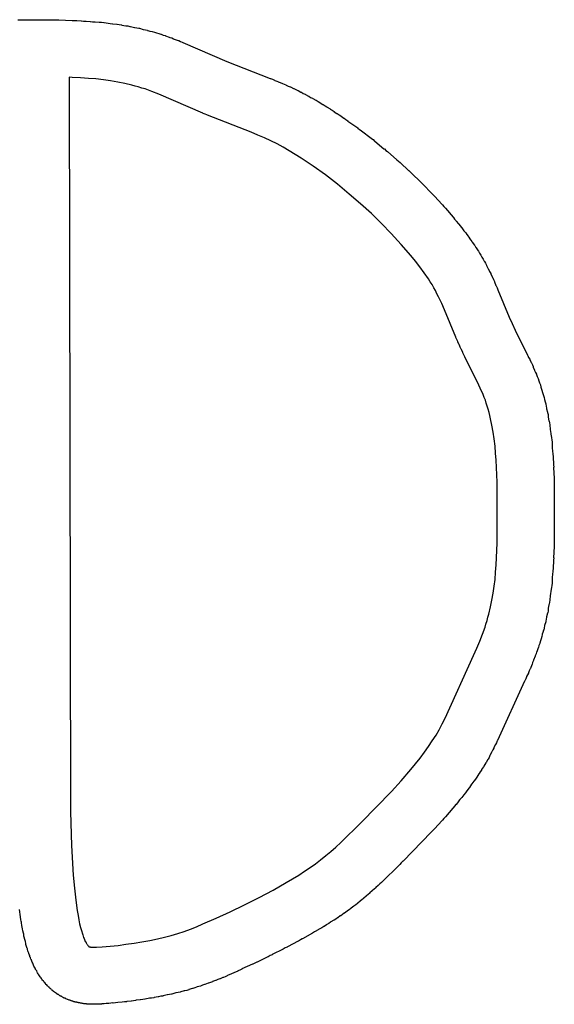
# Model space of a CAD drawing. Extents: x 81 to 161, y -172 to -32.
# Tile 15 of 94: x 119.08 to 120.96, y -153.04 to -149.59. Entities that reach past the tile are written whole.
import ezdxf

# ---------------------------------------------------------------- set-up
doc = ezdxf.new("R2010")
doc.units = 0
doc.header["$MEASUREMENT"] = 0
doc.layers.add('BLACK', color=7, linetype='CONTINUOUS')

msp = doc.modelspace()

# ---------------------------------------------------------------- linework, layer by layer
at = {"layer": 'BLACK', "linetype": 'CONTINUOUS'}
for p, q in [((119.075, -149.585), (119.083, -149.585)), ((119.083, -149.585), (119.091, -149.585)), ((119.091, -149.585), (119.137, -149.586)), ((119.091, -149.585), (119.091, -149.585)), ((119.137, -149.586), (119.137, -149.585)), ((119.137, -149.585), (119.173, -149.585)), ((119.173, -149.585), (119.174, -149.586)), ((119.174, -149.586), (119.202, -149.586)), ((119.202, -149.586), (119.203, -149.586)), ((119.203, -149.586), (119.21, -149.586)), ((119.21, -149.586), (119.218, -149.586)), ((119.218, -149.586), (119.219, -149.586)), ((119.219, -149.586), (119.266, -149.588)), ((119.266, -149.588), (119.267, -149.588)), ((119.267, -149.588), (119.274, -149.588)), ((119.274, -149.588), (119.282, -149.588)), ((119.282, -149.588), (119.283, -149.588)), ((119.283, -149.588), (119.298, -149.589)), ((119.298, -149.589), (119.299, -149.589)), ((119.299, -149.589), (119.306, -149.59)), ((119.306, -149.59), (119.314, -149.59)), ((119.314, -149.59), (119.315, -149.59)), ((119.315, -149.59), (119.329, -149.591)), ((119.329, -149.591), (119.33, -149.591)), ((119.33, -149.591), (119.338, -149.592)), ((119.338, -149.592), (119.346, -149.592)), ((119.346, -149.592), (119.347, -149.592)), ((119.347, -149.592), (119.361, -149.594)), ((119.361, -149.594), (119.362, -149.594)), ((119.362, -149.594), (119.369, -149.594)), ((119.369, -149.594), (119.377, -149.595)), ((119.377, -149.595), (119.378, -149.595)), ((119.378, -149.595), (119.392, -149.597)), ((119.392, -149.597), (119.393, -149.597)), ((119.393, -149.597), (119.4, -149.598)), ((119.4, -149.598), (119.408, -149.599)), ((119.408, -149.599), (119.409, -149.599)), ((119.409, -149.599), (119.423, -149.601)), ((119.423, -149.601), (119.424, -149.601)), ((119.424, -149.601), (119.431, -149.602)), ((119.431, -149.602), (119.439, -149.603)), ((119.439, -149.603), (119.44, -149.604)), ((119.44, -149.604), (119.454, -149.606)), ((119.454, -149.606), (119.455, -149.606)), ((119.455, -149.606), (119.462, -149.607)), ((119.462, -149.607), (119.469, -149.609)), ((119.469, -149.609), (119.471, -149.609)), ((119.471, -149.609), (119.485, -149.612)), ((119.485, -149.612), (119.486, -149.612)), ((119.486, -149.612), (119.493, -149.613)), ((119.493, -149.613), (119.5, -149.615)), ((119.5, -149.615), (119.502, -149.615)), ((119.502, -149.615), (119.515, -149.619)), ((119.515, -149.619), (119.516, -149.619)), ((119.516, -149.619), (119.523, -149.621)), ((119.523, -149.621), (119.531, -149.622)), ((119.531, -149.622), (119.531, -149.623)), ((119.531, -149.623), (119.532, -149.623)), ((119.532, -149.623), (119.539, -149.625)), ((119.539, -149.625), (119.547, -149.627)), ((119.547, -149.627), (119.547, -149.627)), ((119.547, -149.627), (119.547, -149.627)), ((119.547, -149.627), (119.555, -149.629)), ((119.555, -149.629), (119.562, -149.631)), ((119.562, -149.631), (119.562, -149.631)), ((119.562, -149.631), (119.562, -149.631)), ((119.562, -149.631), (119.57, -149.634)), ((119.57, -149.634), (119.577, -149.636)), ((119.577, -149.636), (119.578, -149.636)), ((119.578, -149.636), (119.579, -149.636)), ((119.579, -149.636), (119.586, -149.639)), ((119.586, -149.639), (119.593, -149.641)), ((119.593, -149.641), (119.594, -149.642)), ((119.594, -149.642), (119.607, -149.646)), ((119.607, -149.646), (119.609, -149.647)), ((119.609, -149.647), (119.616, -149.649)), ((119.616, -149.649), (119.622, -149.652)), ((119.622, -149.652), (119.624, -149.653)), ((119.624, -149.653), (119.638, -149.658)), ((119.638, -149.658), (119.64, -149.658)), ((119.64, -149.658), (119.646, -149.661)), ((119.646, -149.661), (119.652, -149.664)), ((119.652, -149.664), (119.654, -149.665)), ((119.654, -149.665), (119.809, -149.732)), ((119.809, -149.732), (119.961, -149.791)), ((119.266, -149.788), (119.255, -149.787)), ((119.255, -149.787), (119.26, -152.366)), ((119.295, -149.789), (119.266, -149.788)), ((119.323, -149.791), (119.295, -149.789)), ((119.349, -149.793), (119.323, -149.791)), ((119.961, -149.791), (119.962, -149.791)), ((119.962, -149.791), (119.969, -149.794)), ((119.376, -149.796), (119.349, -149.793)), ((119.401, -149.8), (119.376, -149.796)), ((119.426, -149.804), (119.401, -149.8)), ((119.451, -149.809), (119.426, -149.804)), ((119.475, -149.815), (119.451, -149.809)), ((119.487, -149.818), (119.475, -149.815)), ((119.498, -149.821), (119.487, -149.818)), ((119.51, -149.825), (119.498, -149.821)), ((119.522, -149.828), (119.51, -149.825)), ((119.969, -149.794), (119.976, -149.797)), ((119.976, -149.797), (119.977, -149.798)), ((119.977, -149.798), (119.988, -149.802)), ((119.988, -149.802), (119.989, -149.803)), ((119.989, -149.803), (119.996, -149.806)), ((119.996, -149.806), (120.004, -149.809)), ((120.004, -149.809), (120.004, -149.809)), ((120.004, -149.809), (120.016, -149.814)), ((120.016, -149.814), (120.017, -149.815)), ((120.017, -149.815), (120.024, -149.818)), ((120.024, -149.818), (120.031, -149.821)), ((120.031, -149.821), (120.032, -149.821)), ((120.032, -149.821), (120.043, -149.827)), ((119.546, -149.837), (119.522, -149.828)), ((119.57, -149.846), (119.546, -149.837)), ((119.725, -149.913), (119.57, -149.846)), ((120.043, -149.827), (120.044, -149.827)), ((120.044, -149.827), (120.051, -149.83)), ((120.051, -149.83), (120.058, -149.834)), ((120.058, -149.834), (120.059, -149.834)), ((120.059, -149.834), (120.069, -149.84)), ((120.069, -149.84), (120.071, -149.84)), ((120.071, -149.84), (120.077, -149.844)), ((120.077, -149.844), (120.084, -149.847)), ((120.084, -149.847), (120.085, -149.848)), ((120.085, -149.848), (120.096, -149.854)), ((120.096, -149.854), (120.097, -149.854)), ((120.097, -149.854), (120.103, -149.858)), ((120.103, -149.858), (120.11, -149.861)), ((120.11, -149.861), (120.111, -149.862)), ((120.111, -149.862), (120.121, -149.868)), ((120.121, -149.868), (120.122, -149.868)), ((120.122, -149.868), (120.129, -149.872)), ((120.129, -149.872), (120.135, -149.876)), ((120.135, -149.876), (120.136, -149.877)), ((120.136, -149.877), (120.146, -149.883)), ((120.146, -149.883), (120.147, -149.883)), ((120.147, -149.883), (120.154, -149.887)), ((120.154, -149.887), (120.16, -149.891)), ((120.16, -149.891), (120.161, -149.892)), ((120.161, -149.892), (120.171, -149.898)), ((119.726, -149.914), (119.725, -149.913)), ((119.733, -149.917), (119.726, -149.914)), ((119.739, -149.919), (119.733, -149.917)), ((119.741, -149.92), (119.739, -149.919)), ((119.894, -149.98), (119.741, -149.92)), ((120.171, -149.898), (120.172, -149.899)), ((120.172, -149.899), (120.178, -149.903)), ((120.178, -149.903), (120.185, -149.907)), ((120.185, -149.907), (120.186, -149.908)), ((120.186, -149.908), (120.195, -149.914)), ((120.195, -149.914), (120.196, -149.914)), ((120.196, -149.914), (120.203, -149.919)), ((120.203, -149.919), (120.209, -149.923)), ((120.209, -149.923), (120.21, -149.924)), ((120.21, -149.924), (120.22, -149.931)), ((120.22, -149.931), (120.221, -149.931)), ((120.221, -149.931), (120.227, -149.936)), ((120.227, -149.936), (120.233, -149.94)), ((120.233, -149.94), (120.234, -149.941)), ((120.234, -149.941), (120.268, -149.965)), ((119.918, -149.99), (119.894, -149.98)), ((119.941, -150), (119.918, -149.99)), ((120.268, -149.965), (120.269, -149.966)), ((120.269, -149.966), (120.275, -149.97)), ((120.275, -149.97), (120.28, -149.974)), ((120.28, -149.974), (120.282, -149.975)), ((120.282, -149.975), (120.315, -150.001)), ((119.963, -150.01), (119.941, -150)), ((119.985, -150.021), (119.963, -150.01)), ((120.006, -150.033), (119.985, -150.021)), ((120.028, -150.045), (120.006, -150.033)), ((120.315, -150.001), (120.316, -150.002)), ((120.316, -150.002), (120.322, -150.006)), ((120.322, -150.006), (120.327, -150.011)), ((120.327, -150.011), (120.328, -150.012)), ((120.328, -150.012), (120.36, -150.038)), ((120.049, -150.058), (120.028, -150.045)), ((120.07, -150.071), (120.049, -150.058)), ((120.36, -150.038), (120.362, -150.039)), ((120.362, -150.039), (120.367, -150.044)), ((120.367, -150.044), (120.373, -150.048)), ((120.373, -150.048), (120.374, -150.049)), ((120.374, -150.049), (120.404, -150.076)), ((120.091, -150.085), (120.07, -150.071)), ((120.112, -150.099), (120.091, -150.085)), ((120.155, -150.13), (120.112, -150.099)), ((120.404, -150.076), (120.406, -150.077)), ((120.406, -150.077), (120.411, -150.082)), ((120.411, -150.082), (120.417, -150.086)), ((120.417, -150.086), (120.418, -150.087)), ((120.418, -150.087), (120.446, -150.114)), ((120.197, -150.163), (120.155, -150.13)), ((120.446, -150.114), (120.448, -150.115)), ((120.448, -150.115), (120.453, -150.12)), ((120.453, -150.12), (120.458, -150.125)), ((120.458, -150.125), (120.459, -150.126)), ((120.459, -150.126), (120.487, -150.153)), ((120.238, -150.197), (120.197, -150.163)), ((120.487, -150.153), (120.488, -150.154)), ((120.488, -150.154), (120.493, -150.159)), ((120.493, -150.159), (120.498, -150.164)), ((120.498, -150.164), (120.499, -150.165)), ((120.499, -150.165), (120.526, -150.193)), ((120.278, -150.231), (120.238, -150.197)), ((120.526, -150.193), (120.527, -150.194)), ((120.527, -150.194), (120.532, -150.199)), ((120.532, -150.199), (120.537, -150.204)), ((120.537, -150.204), (120.538, -150.205)), ((120.538, -150.205), (120.564, -150.234)), ((120.316, -150.265), (120.278, -150.231)), ((120.564, -150.234), (120.566, -150.235)), ((120.566, -150.235), (120.57, -150.241)), ((120.57, -150.241), (120.575, -150.246)), ((120.352, -150.3), (120.316, -150.265)), ((120.575, -150.246), (120.576, -150.247)), ((120.576, -150.247), (120.603, -150.278)), ((120.386, -150.336), (120.352, -150.3)), ((120.603, -150.278), (120.604, -150.279)), ((120.604, -150.279), (120.608, -150.285)), ((120.608, -150.285), (120.613, -150.29)), ((120.613, -150.29), (120.614, -150.292)), ((120.614, -150.292), (120.622, -150.302)), ((120.622, -150.302), (120.623, -150.303)), ((120.623, -150.303), (120.628, -150.309)), ((120.628, -150.309), (120.632, -150.315)), ((120.421, -150.374), (120.386, -150.336)), ((120.632, -150.315), (120.633, -150.316)), ((120.633, -150.316), (120.641, -150.326)), ((120.641, -150.326), (120.642, -150.327)), ((120.642, -150.327), (120.647, -150.333)), ((120.647, -150.333), (120.651, -150.339)), ((120.651, -150.339), (120.652, -150.34)), ((120.652, -150.34), (120.66, -150.352)), ((120.455, -150.413), (120.421, -150.374)), ((120.66, -150.352), (120.661, -150.353)), ((120.661, -150.353), (120.665, -150.359)), ((120.665, -150.359), (120.669, -150.364)), ((120.669, -150.364), (120.67, -150.366)), ((120.67, -150.366), (120.678, -150.377)), ((120.678, -150.377), (120.679, -150.378)), ((120.679, -150.378), (120.683, -150.385)), ((120.471, -150.433), (120.455, -150.413)), ((120.683, -150.385), (120.687, -150.391)), ((120.687, -150.391), (120.687, -150.391)), ((120.687, -150.391), (120.687, -150.392)), ((120.687, -150.392), (120.692, -150.398)), ((120.692, -150.398), (120.696, -150.405)), ((120.696, -150.405), (120.696, -150.405)), ((120.696, -150.405), (120.696, -150.405)), ((120.696, -150.405), (120.7, -150.412)), ((120.7, -150.412), (120.704, -150.419)), ((120.486, -150.453), (120.471, -150.433)), ((120.704, -150.419), (120.704, -150.419)), ((120.704, -150.419), (120.704, -150.419)), ((120.704, -150.419), (120.708, -150.426)), ((120.708, -150.426), (120.712, -150.433)), ((120.712, -150.433), (120.712, -150.433)), ((120.712, -150.433), (120.713, -150.434)), ((120.713, -150.434), (120.716, -150.44)), ((120.716, -150.44), (120.72, -150.447)), ((120.72, -150.447), (120.72, -150.448)), ((120.72, -150.448), (120.72, -150.448)), ((120.72, -150.448), (120.724, -150.455)), ((120.501, -150.474), (120.486, -150.453)), ((120.516, -150.495), (120.501, -150.474)), ((120.724, -150.455), (120.727, -150.462)), ((120.727, -150.462), (120.728, -150.462)), ((120.728, -150.462), (120.728, -150.463)), ((120.728, -150.463), (120.731, -150.469)), ((120.731, -150.469), (120.735, -150.476)), ((120.735, -150.476), (120.735, -150.477)), ((120.735, -150.477), (120.741, -150.49)), ((120.522, -150.505), (120.516, -150.495)), ((120.529, -150.515), (120.522, -150.505)), ((120.535, -150.526), (120.529, -150.515)), ((120.741, -150.49), (120.742, -150.491)), ((120.742, -150.491), (120.745, -150.497)), ((120.745, -150.497), (120.748, -150.504)), ((120.748, -150.504), (120.748, -150.505)), ((120.748, -150.505), (120.753, -150.518)), ((120.541, -150.536), (120.535, -150.526)), ((120.546, -150.547), (120.541, -150.536)), ((120.552, -150.558), (120.546, -150.547)), ((120.753, -150.518), (120.754, -150.519)), ((120.754, -150.519), (120.757, -150.526)), ((120.757, -150.526), (120.76, -150.533)), ((120.76, -150.533), (120.76, -150.534)), ((120.76, -150.534), (120.8, -150.629)), ((120.563, -150.581), (120.552, -150.558)), ((120.573, -150.604), (120.563, -150.581)), ((120.613, -150.7), (120.573, -150.604)), ((120.8, -150.629), (120.81, -150.652)), ((120.81, -150.652), (120.821, -150.675)), ((120.821, -150.675), (120.864, -150.763)), ((120.613, -150.701), (120.613, -150.7)), ((120.616, -150.708), (120.613, -150.701)), ((120.619, -150.715), (120.616, -150.708)), ((120.619, -150.716), (120.619, -150.715)), ((120.624, -150.727), (120.619, -150.716)), ((120.625, -150.728), (120.624, -150.727)), ((120.628, -150.735), (120.625, -150.728)), ((120.631, -150.742), (120.628, -150.735)), ((120.632, -150.743), (120.631, -150.742)), ((120.637, -150.754), (120.632, -150.743)), ((120.637, -150.755), (120.637, -150.754)), ((120.64, -150.762), (120.637, -150.755)), ((120.644, -150.769), (120.64, -150.762)), ((120.644, -150.77), (120.644, -150.769)), ((120.688, -150.858), (120.644, -150.77)), ((120.864, -150.763), (120.865, -150.764)), ((120.865, -150.764), (120.868, -150.771)), ((120.868, -150.771), (120.872, -150.777)), ((120.872, -150.777), (120.872, -150.778)), ((120.872, -150.778), (120.877, -150.789)), ((120.877, -150.789), (120.878, -150.79)), ((120.878, -150.79), (120.881, -150.797)), ((120.881, -150.797), (120.884, -150.803)), ((120.884, -150.803), (120.884, -150.805)), ((120.884, -150.805), (120.889, -150.816)), ((120.889, -150.816), (120.889, -150.817)), ((120.889, -150.817), (120.892, -150.824)), ((120.892, -150.824), (120.895, -150.83)), ((120.698, -150.879), (120.688, -150.858)), ((120.895, -150.83), (120.895, -150.831)), ((120.895, -150.831), (120.895, -150.831)), ((120.895, -150.831), (120.898, -150.838)), ((120.898, -150.838), (120.901, -150.845)), ((120.901, -150.845), (120.901, -150.845)), ((120.901, -150.845), (120.901, -150.845)), ((120.901, -150.845), (120.904, -150.853)), ((120.904, -150.853), (120.906, -150.86)), ((120.906, -150.86), (120.906, -150.86)), ((120.906, -150.86), (120.906, -150.86)), ((120.906, -150.86), (120.909, -150.867)), ((120.708, -150.901), (120.698, -150.879)), ((120.909, -150.867), (120.911, -150.875)), ((120.911, -150.875), (120.911, -150.875)), ((120.911, -150.875), (120.911, -150.875)), ((120.911, -150.875), (120.913, -150.882)), ((120.913, -150.882), (120.916, -150.889)), ((120.916, -150.889), (120.916, -150.889)), ((120.916, -150.889), (120.916, -150.89)), ((120.916, -150.89), (120.918, -150.897)), ((120.918, -150.897), (120.92, -150.904)), ((120.712, -150.911), (120.708, -150.901)), ((120.716, -150.921), (120.712, -150.911)), ((120.719, -150.931), (120.716, -150.921)), ((120.723, -150.942), (120.719, -150.931)), ((120.92, -150.904), (120.92, -150.904)), ((120.92, -150.904), (120.922, -150.912)), ((120.922, -150.912), (120.924, -150.919)), ((120.924, -150.919), (120.924, -150.919)), ((120.924, -150.919), (120.926, -150.927)), ((120.926, -150.927), (120.928, -150.934)), ((120.726, -150.953), (120.723, -150.942)), ((120.729, -150.964), (120.726, -150.953)), ((120.732, -150.975), (120.729, -150.964)), ((120.928, -150.934), (120.928, -150.934)), ((120.928, -150.934), (120.928, -150.935)), ((120.928, -150.935), (120.93, -150.942)), ((120.93, -150.942), (120.931, -150.949)), ((120.931, -150.949), (120.931, -150.951)), ((120.931, -150.951), (120.934, -150.963)), ((120.934, -150.963), (120.934, -150.964)), ((120.934, -150.964), (120.936, -150.971)), ((120.734, -150.986), (120.732, -150.975)), ((120.739, -151.009), (120.734, -150.986)), ((120.936, -150.971), (120.937, -150.978)), ((120.937, -150.978), (120.937, -150.98)), ((120.937, -150.98), (120.939, -150.993)), ((120.939, -150.993), (120.94, -150.994)), ((120.94, -150.994), (120.941, -151.001)), ((120.941, -151.001), (120.942, -151.008)), ((120.743, -151.033), (120.739, -151.009)), ((120.747, -151.057), (120.743, -151.033)), ((120.942, -151.008), (120.942, -151.01)), ((120.942, -151.01), (120.944, -151.022)), ((120.944, -151.022), (120.944, -151.024)), ((120.944, -151.024), (120.945, -151.031)), ((120.945, -151.031), (120.946, -151.038)), ((120.75, -151.082), (120.747, -151.057)), ((120.946, -151.038), (120.946, -151.04)), ((120.946, -151.04), (120.948, -151.052)), ((120.948, -151.052), (120.948, -151.053)), ((120.948, -151.053), (120.949, -151.06)), ((120.949, -151.06), (120.95, -151.068)), ((120.95, -151.068), (120.95, -151.069)), ((120.95, -151.069), (120.951, -151.081)), ((120.752, -151.107), (120.75, -151.082)), ((120.951, -151.081), (120.951, -151.082)), ((120.951, -151.082), (120.951, -151.09)), ((120.951, -151.09), (120.952, -151.097)), ((120.952, -151.097), (120.952, -151.099)), ((120.952, -151.099), (120.953, -151.11)), ((120.754, -151.132), (120.752, -151.107)), ((120.755, -151.157), (120.754, -151.132)), ((120.953, -151.11), (120.953, -151.111)), ((120.953, -151.111), (120.954, -151.119)), ((120.954, -151.119), (120.954, -151.127)), ((120.954, -151.127), (120.954, -151.128)), ((120.954, -151.128), (120.955, -151.139)), ((120.955, -151.139), (120.955, -151.14)), ((120.955, -151.14), (120.955, -151.148)), ((120.757, -151.209), (120.755, -151.157)), ((120.955, -151.148), (120.956, -151.156)), ((120.956, -151.156), (120.955, -151.157)), ((120.955, -151.157), (120.957, -151.196)), ((120.758, -151.316), (120.757, -151.209)), ((120.957, -151.196), (120.957, -151.197)), ((120.957, -151.197), (120.957, -151.205)), ((120.957, -151.205), (120.957, -151.212)), ((120.957, -151.212), (120.957, -151.214)), ((120.957, -151.214), (120.958, -151.307)), ((120.958, -151.307), (120.958, -151.307)), ((120.958, -151.307), (120.958, -151.316)), ((120.757, -151.422), (120.758, -151.316)), ((120.958, -151.324), (120.957, -151.417)), ((120.958, -151.316), (120.958, -151.324)), ((120.958, -151.324), (120.958, -151.324)), ((120.755, -151.474), (120.757, -151.422)), ((120.957, -151.435), (120.955, -151.474)), ((120.957, -151.417), (120.957, -151.419)), ((120.957, -151.419), (120.957, -151.426)), ((120.957, -151.426), (120.957, -151.434)), ((120.957, -151.434), (120.957, -151.435)), ((120.754, -151.499), (120.755, -151.474)), ((120.955, -151.474), (120.956, -151.475)), ((120.956, -151.475), (120.955, -151.483)), ((120.955, -151.483), (120.955, -151.491)), ((120.752, -151.525), (120.754, -151.499)), ((120.954, -151.512), (120.953, -151.52)), ((120.953, -151.52), (120.953, -151.521)), ((120.955, -151.492), (120.954, -151.503)), ((120.954, -151.503), (120.954, -151.504)), ((120.954, -151.504), (120.954, -151.512)), ((120.955, -151.491), (120.955, -151.492)), ((120.747, -151.574), (120.75, -151.55)), ((120.75, -151.55), (120.752, -151.525)), ((120.951, -151.55), (120.95, -151.562)), ((120.952, -151.534), (120.951, -151.541)), ((120.951, -151.541), (120.951, -151.549)), ((120.951, -151.549), (120.951, -151.55)), ((120.953, -151.521), (120.952, -151.533)), ((120.952, -151.533), (120.952, -151.534)), ((120.743, -151.599), (120.747, -151.574)), ((120.948, -151.579), (120.946, -151.591)), ((120.949, -151.571), (120.948, -151.578)), ((120.948, -151.578), (120.948, -151.579)), ((120.95, -151.563), (120.949, -151.571)), ((120.95, -151.562), (120.95, -151.563)), ((120.734, -151.647), (120.739, -151.623)), ((120.739, -151.623), (120.743, -151.599)), ((120.942, -151.623), (120.941, -151.63)), ((120.944, -151.609), (120.942, -151.621)), ((120.942, -151.621), (120.942, -151.623)), ((120.945, -151.6), (120.944, -151.608)), ((120.944, -151.608), (120.944, -151.609)), ((120.946, -151.593), (120.945, -151.6)), ((120.946, -151.591), (120.946, -151.593)), ((120.728, -151.672), (120.734, -151.647)), ((120.937, -151.653), (120.936, -151.66)), ((120.939, -151.639), (120.937, -151.651)), ((120.937, -151.651), (120.937, -151.653)), ((120.94, -151.637), (120.939, -151.639)), ((120.941, -151.63), (120.94, -151.637)), ((120.722, -151.695), (120.725, -151.683)), ((120.725, -151.683), (120.728, -151.672)), ((120.93, -151.69), (120.928, -151.697)), ((120.931, -151.683), (120.93, -151.69)), ((120.934, -151.669), (120.931, -151.682)), ((120.931, -151.682), (120.931, -151.683)), ((120.935, -151.667), (120.934, -151.669)), ((120.936, -151.66), (120.935, -151.667)), ((120.706, -151.743), (120.715, -151.718)), ((120.715, -151.718), (120.718, -151.707)), ((120.718, -151.707), (120.722, -151.695)), ((120.922, -151.72), (120.921, -151.728)), ((120.924, -151.713), (120.922, -151.72)), ((120.928, -151.699), (120.924, -151.712)), ((120.924, -151.712), (120.924, -151.713)), ((120.928, -151.697), (120.928, -151.699)), ((120.697, -151.767), (120.706, -151.743)), ((120.912, -151.759), (120.909, -151.766)), ((120.914, -151.751), (120.912, -151.759)), ((120.912, -151.759), (120.912, -151.759)), ((120.912, -151.759), (120.912, -151.759)), ((120.916, -151.744), (120.914, -151.751)), ((120.918, -151.736), (120.916, -151.743)), ((120.916, -151.743), (120.916, -151.744)), ((120.916, -151.744), (120.916, -151.744)), ((120.92, -151.728), (120.918, -151.736)), ((120.921, -151.728), (120.92, -151.728)), ((120.921, -151.728), (120.921, -151.728)), ((120.675, -151.817), (120.686, -151.792)), ((120.686, -151.792), (120.697, -151.767)), ((120.901, -151.79), (120.897, -151.804)), ((120.902, -151.789), (120.901, -151.79)), ((120.904, -151.782), (120.902, -151.789)), ((120.907, -151.775), (120.904, -151.782)), ((120.909, -151.766), (120.907, -151.774)), ((120.907, -151.774), (120.907, -151.774)), ((120.907, -151.774), (120.907, -151.775)), ((120.575, -152.037), (120.675, -151.817)), ((120.891, -151.82), (120.885, -151.834)), ((120.894, -151.812), (120.891, -151.819)), ((120.891, -151.819), (120.891, -151.82)), ((120.896, -151.805), (120.894, -151.812)), ((120.897, -151.804), (120.896, -151.805)), ((120.873, -151.864), (120.87, -151.871)), ((120.874, -151.863), (120.873, -151.864)), ((120.879, -151.85), (120.874, -151.863)), ((120.88, -151.849), (120.879, -151.85)), ((120.882, -151.842), (120.88, -151.849)), ((120.885, -151.835), (120.882, -151.842)), ((120.885, -151.834), (120.885, -151.835)), ((120.858, -151.899), (120.855, -151.906)), ((120.861, -151.892), (120.858, -151.899)), ((120.867, -151.879), (120.861, -151.891)), ((120.861, -151.891), (120.861, -151.892)), ((120.87, -151.871), (120.867, -151.878)), ((120.867, -151.878), (120.867, -151.879)), ((120.854, -151.907), (120.759, -152.116)), ((120.855, -151.906), (120.854, -151.907)), ((120.565, -152.057), (120.575, -152.037)), ((120.554, -152.078), (120.565, -152.057)), ((120.53, -152.117), (120.543, -152.097)), ((120.543, -152.097), (120.554, -152.078)), ((120.502, -152.157), (120.517, -152.137)), ((120.517, -152.137), (120.53, -152.117)), ((120.751, -152.131), (120.746, -152.141)), ((120.746, -152.141), (120.746, -152.143)), ((120.752, -152.13), (120.751, -152.131)), ((120.755, -152.124), (120.752, -152.13)), ((120.758, -152.117), (120.755, -152.124)), ((120.759, -152.116), (120.758, -152.117)), ((120.487, -152.178), (120.502, -152.157)), ((120.729, -152.175), (120.726, -152.181)), ((120.732, -152.168), (120.729, -152.175)), ((120.733, -152.167), (120.732, -152.168)), ((120.738, -152.157), (120.733, -152.167)), ((120.739, -152.156), (120.738, -152.157)), ((120.742, -152.149), (120.739, -152.156)), ((120.746, -152.143), (120.742, -152.149)), ((120.455, -152.218), (120.471, -152.198)), ((120.471, -152.198), (120.487, -152.178)), ((120.71, -152.208), (120.703, -152.218)), ((120.711, -152.206), (120.71, -152.208)), ((120.714, -152.2), (120.711, -152.206)), ((120.718, -152.194), (120.714, -152.2)), ((120.719, -152.193), (120.718, -152.194)), ((120.725, -152.182), (120.719, -152.193)), ((120.726, -152.181), (120.725, -152.182)), ((120.421, -152.257), (120.455, -152.218)), ((120.686, -152.245), (120.681, -152.251)), ((120.693, -152.233), (120.686, -152.244)), ((120.686, -152.244), (120.686, -152.245)), ((120.694, -152.232), (120.693, -152.233)), ((120.698, -152.226), (120.694, -152.232)), ((120.702, -152.22), (120.698, -152.226)), ((120.703, -152.218), (120.702, -152.22)), ((120.387, -152.295), (120.421, -152.257)), ((120.664, -152.275), (120.66, -152.281)), ((120.668, -152.269), (120.664, -152.275)), ((120.669, -152.268), (120.668, -152.269)), ((120.676, -152.258), (120.669, -152.268)), ((120.677, -152.257), (120.676, -152.258)), ((120.681, -152.251), (120.677, -152.257)), ((120.28, -152.404), (120.387, -152.295)), ((120.64, -152.306), (120.633, -152.316)), ((120.641, -152.306), (120.64, -152.306)), ((120.646, -152.3), (120.641, -152.306)), ((120.651, -152.293), (120.646, -152.3)), ((120.659, -152.282), (120.651, -152.292)), ((120.651, -152.292), (120.651, -152.293)), ((120.66, -152.281), (120.659, -152.282)), ((120.608, -152.346), (120.603, -152.352)), ((120.613, -152.341), (120.608, -152.346)), ((120.614, -152.34), (120.613, -152.341)), ((120.622, -152.33), (120.614, -152.34)), ((120.627, -152.323), (120.622, -152.329)), ((120.622, -152.329), (120.622, -152.33)), ((120.632, -152.317), (120.627, -152.323)), ((120.633, -152.316), (120.632, -152.317)), ((119.26, -152.366), (119.264, -152.484)), ((120.576, -152.384), (120.575, -152.385)), ((120.602, -152.353), (120.576, -152.384)), ((120.603, -152.352), (120.602, -152.353)), ((120.209, -152.474), (120.28, -152.404)), ((120.564, -152.397), (120.538, -152.426)), ((120.566, -152.396), (120.564, -152.397)), ((120.57, -152.39), (120.566, -152.396)), ((120.575, -152.385), (120.57, -152.39)), ((120.526, -152.438), (120.428, -152.539)), ((120.527, -152.437), (120.526, -152.438)), ((120.532, -152.432), (120.527, -152.437)), ((120.537, -152.427), (120.532, -152.432)), ((120.538, -152.426), (120.537, -152.427)), ((119.264, -152.484), (119.27, -152.589)), ((120.191, -152.49), (120.209, -152.474)), ((120.138, -152.535), (120.156, -152.52)), ((120.156, -152.52), (120.174, -152.505)), ((120.174, -152.505), (120.191, -152.49)), ((120.101, -152.562), (120.12, -152.549)), ((120.12, -152.549), (120.138, -152.535)), ((120.415, -152.552), (120.353, -152.613)), ((120.416, -152.551), (120.415, -152.552)), ((120.421, -152.545), (120.416, -152.551)), ((120.427, -152.54), (120.421, -152.545)), ((120.428, -152.539), (120.427, -152.54)), ((119.27, -152.589), (119.274, -152.634)), ((120.039, -152.602), (120.061, -152.589)), ((120.061, -152.589), (120.081, -152.575)), ((120.081, -152.575), (120.101, -152.562)), ((119.971, -152.641), (120.017, -152.614)), ((120.017, -152.614), (120.039, -152.602)), ((120.34, -152.625), (120.332, -152.632)), ((120.341, -152.624), (120.34, -152.625)), ((120.346, -152.619), (120.341, -152.624)), ((120.352, -152.614), (120.346, -152.619)), ((120.353, -152.613), (120.352, -152.614)), ((119.274, -152.634), (119.279, -152.676)), ((119.922, -152.667), (119.971, -152.641)), ((120.299, -152.661), (120.298, -152.662)), ((120.305, -152.656), (120.299, -152.661)), ((120.311, -152.652), (120.305, -152.656)), ((120.319, -152.644), (120.311, -152.651)), ((120.311, -152.651), (120.311, -152.652)), ((120.32, -152.643), (120.319, -152.644)), ((120.326, -152.638), (120.32, -152.643)), ((120.332, -152.633), (120.326, -152.638)), ((120.332, -152.632), (120.332, -152.633)), ((119.279, -152.676), (119.284, -152.713)), ((119.821, -152.717), (119.871, -152.693)), ((119.871, -152.693), (119.922, -152.667)), ((120.261, -152.693), (120.255, -152.697)), ((120.267, -152.688), (120.261, -152.693)), ((120.268, -152.687), (120.267, -152.688)), ((120.277, -152.68), (120.268, -152.687)), ((120.278, -152.679), (120.277, -152.68)), ((120.283, -152.675), (120.278, -152.679)), ((120.289, -152.67), (120.283, -152.675)), ((120.29, -152.669), (120.289, -152.67)), ((120.298, -152.662), (120.29, -152.669)), ((119.085, -152.735), (119.081, -152.709)), ((119.284, -152.713), (119.287, -152.73)), ((119.287, -152.73), (119.289, -152.745)), ((119.772, -152.74), (119.821, -152.717)), ((120.215, -152.727), (120.209, -152.731)), ((120.221, -152.722), (120.215, -152.727)), ((120.222, -152.722), (120.221, -152.722)), ((120.231, -152.715), (120.222, -152.722)), ((120.232, -152.714), (120.231, -152.715)), ((120.238, -152.71), (120.232, -152.714)), ((120.244, -152.706), (120.238, -152.71)), ((120.245, -152.705), (120.244, -152.706)), ((120.254, -152.698), (120.245, -152.705)), ((120.255, -152.697), (120.254, -152.698)), ((119.085, -152.736), (119.085, -152.735)), ((119.086, -152.744), (119.085, -152.736)), ((119.087, -152.751), (119.086, -152.744)), ((119.088, -152.752), (119.087, -152.751)), ((119.088, -152.756), (119.088, -152.752)), ((119.088, -152.757), (119.088, -152.756)), ((119.09, -152.764), (119.088, -152.757)), ((119.091, -152.772), (119.09, -152.764)), ((119.289, -152.745), (119.292, -152.759)), ((119.292, -152.759), (119.295, -152.772)), ((119.703, -152.77), (119.725, -152.76)), ((119.725, -152.76), (119.772, -152.74)), ((120.159, -152.763), (120.15, -152.769)), ((120.16, -152.762), (120.159, -152.763)), ((120.167, -152.758), (120.16, -152.762)), ((120.173, -152.754), (120.167, -152.758)), ((120.174, -152.753), (120.173, -152.754)), ((120.184, -152.747), (120.174, -152.753)), ((120.185, -152.747), (120.184, -152.747)), ((120.191, -152.743), (120.185, -152.747)), ((120.197, -152.738), (120.191, -152.743)), ((120.198, -152.738), (120.197, -152.738)), ((120.207, -152.731), (120.198, -152.738)), ((120.209, -152.731), (120.207, -152.731)), ((119.091, -152.773), (119.091, -152.772)), ((119.092, -152.776), (119.091, -152.773)), ((119.092, -152.777), (119.092, -152.776)), ((119.093, -152.784), (119.092, -152.777)), ((119.095, -152.792), (119.093, -152.784)), ((119.095, -152.793), (119.095, -152.792)), ((119.096, -152.795), (119.095, -152.793)), ((119.096, -152.796), (119.096, -152.795)), ((119.097, -152.803), (119.096, -152.796)), ((119.295, -152.772), (119.299, -152.783)), ((119.299, -152.783), (119.302, -152.794)), ((119.302, -152.794), (119.303, -152.798)), ((119.303, -152.798), (119.305, -152.803)), ((119.614, -152.8), (119.637, -152.793)), ((119.637, -152.793), (119.659, -152.786)), ((119.659, -152.786), (119.681, -152.778)), ((119.681, -152.778), (119.703, -152.77)), ((120.109, -152.792), (120.074, -152.812)), ((120.11, -152.792), (120.109, -152.792)), ((120.117, -152.788), (120.11, -152.792)), ((120.124, -152.784), (120.117, -152.788)), ((120.125, -152.783), (120.124, -152.784)), ((120.135, -152.777), (120.125, -152.783)), ((120.142, -152.773), (120.135, -152.777)), ((120.135, -152.777), (120.135, -152.777)), ((120.149, -152.769), (120.142, -152.773)), ((120.15, -152.769), (120.149, -152.769)), ((119.099, -152.81), (119.097, -152.803)), ((119.099, -152.812), (119.099, -152.81)), ((119.1, -152.813), (119.099, -152.812)), ((119.1, -152.814), (119.1, -152.813)), ((119.102, -152.821), (119.1, -152.814)), ((119.103, -152.828), (119.102, -152.821)), ((119.104, -152.83), (119.103, -152.828)), ((119.104, -152.832), (119.104, -152.83)), ((119.104, -152.83), (119.104, -152.83)), ((119.106, -152.839), (119.104, -152.832)), ((119.305, -152.803), (119.306, -152.807)), ((119.306, -152.807), (119.308, -152.811)), ((119.308, -152.811), (119.309, -152.814)), ((119.309, -152.814), (119.311, -152.818)), ((119.311, -152.818), (119.312, -152.821)), ((119.312, -152.821), (119.314, -152.823)), ((119.314, -152.823), (119.315, -152.826)), ((119.315, -152.826), (119.316, -152.828)), ((119.316, -152.828), (119.317, -152.83)), ((119.317, -152.83), (119.319, -152.832)), ((119.319, -152.832), (119.32, -152.833)), ((119.32, -152.833), (119.321, -152.835)), ((119.427, -152.835), (119.455, -152.831)), ((119.455, -152.831), (119.484, -152.827)), ((119.484, -152.827), (119.511, -152.823)), ((119.511, -152.823), (119.539, -152.818)), ((119.539, -152.818), (119.565, -152.812)), ((119.565, -152.812), (119.59, -152.806)), ((119.59, -152.806), (119.614, -152.8)), ((120.059, -152.82), (120.022, -152.84)), ((120.06, -152.82), (120.059, -152.82)), ((120.067, -152.816), (120.06, -152.82)), ((120.073, -152.812), (120.067, -152.816)), ((120.074, -152.812), (120.073, -152.812)), ((119.108, -152.846), (119.106, -152.839)), ((119.109, -152.847), (119.108, -152.846)), ((119.109, -152.848), (119.109, -152.847)), ((119.111, -152.855), (119.109, -152.848)), ((119.112, -152.856), (119.111, -152.855)), ((119.111, -152.855), (119.111, -152.855)), ((119.112, -152.858), (119.112, -152.856)), ((119.114, -152.862), (119.112, -152.858)), ((119.114, -152.863), (119.114, -152.862)), ((119.114, -152.864), (119.114, -152.863)), ((119.115, -152.867), (119.114, -152.864)), ((119.117, -152.871), (119.115, -152.867)), ((119.321, -152.835), (119.321, -152.836)), ((119.321, -152.836), (119.322, -152.837)), ((119.322, -152.837), (119.323, -152.837)), ((119.323, -152.837), (119.323, -152.838)), ((119.323, -152.838), (119.324, -152.838)), ((119.324, -152.838), (119.325, -152.839)), ((119.325, -152.839), (119.325, -152.839)), ((119.325, -152.839), (119.325, -152.839)), ((119.325, -152.839), (119.325, -152.839)), ((119.325, -152.839), (119.325, -152.839)), ((119.325, -152.839), (119.325, -152.839)), ((119.325, -152.839), (119.325, -152.839)), ((119.325, -152.839), (119.325, -152.839)), ((119.325, -152.839), (119.325, -152.839)), ((119.325, -152.839), (119.325, -152.84)), ((119.325, -152.84), (119.325, -152.84)), ((119.325, -152.84), (119.325, -152.84)), ((119.325, -152.84), (119.326, -152.84)), ((119.326, -152.84), (119.326, -152.84)), ((119.326, -152.84), (119.326, -152.84)), ((119.326, -152.84), (119.327, -152.84)), ((119.327, -152.84), (119.327, -152.84)), ((119.327, -152.84), (119.328, -152.84)), ((119.328, -152.84), (119.329, -152.84)), ((119.329, -152.84), (119.33, -152.841)), ((119.33, -152.841), (119.331, -152.841)), ((119.331, -152.841), (119.332, -152.841)), ((119.332, -152.841), (119.333, -152.841)), ((119.333, -152.841), (119.335, -152.841)), ((119.335, -152.841), (119.337, -152.841)), ((119.337, -152.841), (119.338, -152.841)), ((119.338, -152.841), (119.343, -152.841)), ((119.343, -152.841), (119.347, -152.841)), ((119.347, -152.841), (119.352, -152.841)), ((119.352, -152.841), (119.371, -152.84)), ((119.371, -152.84), (119.399, -152.838)), ((119.399, -152.838), (119.427, -152.835)), ((119.968, -152.868), (119.961, -152.871)), ((120.006, -152.848), (119.968, -152.867)), ((119.968, -152.867), (119.968, -152.868)), ((120.007, -152.848), (120.006, -152.848)), ((120.014, -152.844), (120.007, -152.848)), ((120.021, -152.841), (120.014, -152.844)), ((120.022, -152.84), (120.021, -152.841)), ((119.117, -152.872), (119.117, -152.871)), ((119.117, -152.871), (119.117, -152.871)), ((119.118, -152.875), (119.117, -152.872)), ((119.12, -152.878), (119.118, -152.875)), ((119.12, -152.879), (119.12, -152.878)), ((119.121, -152.883), (119.12, -152.879)), ((119.12, -152.879), (119.12, -152.879)), ((119.123, -152.886), (119.121, -152.883)), ((119.123, -152.887), (119.123, -152.886)), ((119.123, -152.886), (119.123, -152.886)), ((119.124, -152.89), (119.123, -152.887)), ((119.126, -152.894), (119.124, -152.89)), ((119.128, -152.898), (119.126, -152.894)), ((119.126, -152.894), (119.126, -152.894)), ((119.126, -152.894), (119.126, -152.894)), ((119.129, -152.901), (119.128, -152.898)), ((119.131, -152.905), (119.129, -152.901)), ((119.129, -152.901), (119.129, -152.901)), ((119.129, -152.901), (119.129, -152.901)), ((119.899, -152.901), (119.862, -152.918)), ((119.9, -152.901), (119.899, -152.901)), ((119.907, -152.898), (119.9, -152.901)), ((119.914, -152.894), (119.907, -152.898)), ((119.915, -152.894), (119.914, -152.894)), ((119.953, -152.875), (119.915, -152.894)), ((119.954, -152.875), (119.953, -152.875)), ((119.961, -152.871), (119.954, -152.875)), ((119.132, -152.908), (119.131, -152.905)), ((119.134, -152.912), (119.132, -152.908)), ((119.132, -152.908), (119.132, -152.908)), ((119.132, -152.908), (119.132, -152.908)), ((119.136, -152.915), (119.134, -152.912)), ((119.138, -152.919), (119.136, -152.915)), ((119.136, -152.915), (119.136, -152.915)), ((119.136, -152.915), (119.136, -152.915)), ((119.139, -152.922), (119.138, -152.919)), ((119.14, -152.922), (119.139, -152.922)), ((119.142, -152.925), (119.14, -152.922)), ((119.14, -152.922), (119.14, -152.922)), ((119.143, -152.929), (119.142, -152.925)), ((119.145, -152.932), (119.143, -152.929)), ((119.143, -152.929), (119.143, -152.929)), ((119.143, -152.929), (119.143, -152.929)), ((119.147, -152.935), (119.145, -152.932)), ((119.147, -152.936), (119.147, -152.935)), ((119.147, -152.935), (119.147, -152.935)), ((119.149, -152.939), (119.147, -152.936)), ((119.847, -152.926), (119.811, -152.941)), ((119.848, -152.925), (119.847, -152.926)), ((119.855, -152.922), (119.848, -152.925)), ((119.862, -152.919), (119.855, -152.922)), ((119.862, -152.918), (119.862, -152.919)), ((119.151, -152.942), (119.149, -152.939)), ((119.154, -152.945), (119.151, -152.942)), ((119.151, -152.942), (119.151, -152.942)), ((119.151, -152.942), (119.151, -152.942)), ((119.155, -152.948), (119.154, -152.945)), ((119.156, -152.948), (119.155, -152.948)), ((119.158, -152.951), (119.156, -152.948)), ((119.156, -152.948), (119.156, -152.948)), ((119.16, -152.954), (119.158, -152.951)), ((119.162, -152.957), (119.16, -152.954)), ((119.16, -152.954), (119.16, -152.954)), ((119.16, -152.954), (119.16, -152.954)), ((119.164, -152.96), (119.162, -152.957)), ((119.165, -152.96), (119.164, -152.96)), ((119.167, -152.963), (119.165, -152.96)), ((119.165, -152.96), (119.165, -152.96)), ((119.169, -152.966), (119.167, -152.963)), ((119.17, -152.966), (119.169, -152.966)), ((119.169, -152.966), (119.169, -152.966)), ((119.172, -152.969), (119.17, -152.966)), ((119.174, -152.971), (119.172, -152.969)), ((119.174, -152.972), (119.174, -152.971)), ((119.177, -152.974), (119.174, -152.972)), ((119.174, -152.972), (119.174, -152.972)), ((119.732, -152.972), (119.731, -152.973)), ((119.743, -152.968), (119.732, -152.972)), ((119.744, -152.968), (119.743, -152.968)), ((119.751, -152.966), (119.744, -152.968)), ((119.758, -152.963), (119.751, -152.966)), ((119.759, -152.962), (119.758, -152.963)), ((119.769, -152.958), (119.759, -152.962)), ((119.77, -152.958), (119.769, -152.958)), ((119.777, -152.955), (119.77, -152.958)), ((119.784, -152.953), (119.777, -152.955)), ((119.785, -152.952), (119.784, -152.953)), ((119.795, -152.948), (119.785, -152.952)), ((119.797, -152.948), (119.795, -152.948)), ((119.803, -152.945), (119.797, -152.948)), ((119.81, -152.942), (119.803, -152.945)), ((119.811, -152.941), (119.81, -152.942)), ((119.179, -152.977), (119.177, -152.974)), ((119.18, -152.977), (119.179, -152.977)), ((119.179, -152.977), (119.179, -152.977)), ((119.182, -152.98), (119.18, -152.977)), ((119.184, -152.982), (119.182, -152.98)), ((119.185, -152.982), (119.184, -152.982)), ((119.186, -152.984), (119.185, -152.982)), ((119.187, -152.984), (119.186, -152.984)), ((119.188, -152.986), (119.187, -152.984)), ((119.19, -152.987), (119.188, -152.986)), ((119.192, -152.989), (119.19, -152.987)), ((119.19, -152.987), (119.19, -152.987)), ((119.194, -152.991), (119.192, -152.989)), ((119.192, -152.989), (119.192, -152.989)), ((119.195, -152.992), (119.194, -152.991)), ((119.196, -152.992), (119.195, -152.992)), ((119.197, -152.993), (119.196, -152.992)), ((119.198, -152.994), (119.197, -152.993)), ((119.198, -152.995), (119.198, -152.994)), ((119.198, -152.994), (119.198, -152.994)), ((119.199, -152.995), (119.198, -152.995)), ((119.2, -152.996), (119.199, -152.995)), ((119.199, -152.995), (119.199, -152.995)), ((119.201, -152.997), (119.2, -152.996)), ((119.2, -152.996), (119.2, -152.996)), ((119.202, -152.997), (119.201, -152.997)), ((119.201, -152.997), (119.201, -152.997)), ((119.203, -152.998), (119.202, -152.997)), ((119.202, -152.997), (119.202, -152.997)), ((119.204, -152.999), (119.203, -152.998)), ((119.203, -152.998), (119.203, -152.998)), ((119.205, -152.999), (119.204, -152.999)), ((119.204, -152.999), (119.204, -152.999)), ((119.205, -153), (119.205, -152.999)), ((119.206, -153), (119.205, -153)), ((119.207, -153.001), (119.206, -153)), ((119.206, -153), (119.206, -153)), ((119.208, -153.002), (119.207, -153.001)), ((119.207, -153.001), (119.207, -153.001)), ((119.209, -153.002), (119.208, -153.002)), ((119.208, -153.002), (119.208, -153.002)), ((119.209, -153.003), (119.209, -153.002)), ((119.21, -153.003), (119.209, -153.003)), ((119.211, -153.004), (119.21, -153.003)), ((119.21, -153.003), (119.21, -153.003)), ((119.212, -153.004), (119.211, -153.004)), ((119.211, -153.004), (119.211, -153.004)), ((119.212, -153.005), (119.212, -153.004)), ((119.213, -153.005), (119.212, -153.005)), ((119.214, -153.006), (119.213, -153.005)), ((119.213, -153.005), (119.213, -153.005)), ((119.215, -153.006), (119.214, -153.006)), ((119.214, -153.006), (119.214, -153.006)), ((119.215, -153.007), (119.215, -153.006)), ((119.615, -153.006), (119.608, -153.008)), ((119.616, -153.006), (119.615, -153.006)), ((119.63, -153.002), (119.616, -153.006)), ((119.631, -153.002), (119.63, -153.002)), ((119.638, -153), (119.631, -153.002)), ((119.645, -152.999), (119.638, -153)), ((119.647, -152.998), (119.645, -152.999)), ((119.659, -152.995), (119.647, -152.998)), ((119.661, -152.995), (119.659, -152.995)), ((119.668, -152.993), (119.661, -152.995)), ((119.675, -152.991), (119.668, -152.993)), ((119.676, -152.99), (119.675, -152.991)), ((119.688, -152.987), (119.676, -152.99)), ((119.689, -152.986), (119.688, -152.987)), ((119.696, -152.984), (119.689, -152.986)), ((119.703, -152.982), (119.696, -152.984)), ((119.705, -152.981), (119.703, -152.982)), ((119.716, -152.978), (119.705, -152.981)), ((119.717, -152.978), (119.716, -152.978)), ((119.724, -152.975), (119.717, -152.978)), ((119.731, -152.973), (119.724, -152.975)), ((119.216, -153.007), (119.215, -153.007)), ((119.217, -153.008), (119.216, -153.007)), ((119.216, -153.007), (119.216, -153.007)), ((119.218, -153.008), (119.217, -153.008)), ((119.217, -153.008), (119.217, -153.008)), ((119.218, -153.009), (119.218, -153.008)), ((119.219, -153.009), (119.218, -153.009)), ((119.22, -153.01), (119.219, -153.009)), ((119.219, -153.009), (119.219, -153.009)), ((119.221, -153.01), (119.22, -153.01)), ((119.22, -153.01), (119.22, -153.01)), ((119.222, -153.011), (119.221, -153.01)), ((119.221, -153.01), (119.221, -153.01)), ((119.223, -153.012), (119.222, -153.011)), ((119.222, -153.011), (119.222, -153.011)), ((119.224, -153.012), (119.223, -153.012)), ((119.223, -153.012), (119.223, -153.012)), ((119.225, -153.013), (119.224, -153.012)), ((119.226, -153.013), (119.225, -153.013)), ((119.225, -153.013), (119.225, -153.013)), ((119.227, -153.014), (119.226, -153.013)), ((119.226, -153.013), (119.226, -153.013)), ((119.226, -153.013), (119.226, -153.013)), ((119.229, -153.015), (119.227, -153.014)), ((119.23, -153.015), (119.229, -153.015)), ((119.231, -153.016), (119.23, -153.015)), ((119.232, -153.017), (119.231, -153.016)), ((119.231, -153.016), (119.231, -153.016)), ((119.234, -153.018), (119.232, -153.017)), ((119.232, -153.017), (119.232, -153.017)), ((119.232, -153.017), (119.232, -153.017)), ((119.235, -153.018), (119.234, -153.018)), ((119.236, -153.019), (119.235, -153.018)), ((119.237, -153.019), (119.236, -153.019)), ((119.238, -153.02), (119.237, -153.019)), ((119.239, -153.02), (119.238, -153.02)), ((119.238, -153.02), (119.238, -153.02)), ((119.241, -153.021), (119.239, -153.02)), ((119.239, -153.02), (119.239, -153.02)), ((119.244, -153.022), (119.241, -153.021)), ((119.244, -153.023), (119.244, -153.022)), ((119.244, -153.022), (119.244, -153.022)), ((119.247, -153.024), (119.244, -153.023)), ((119.244, -153.023), (119.244, -153.023)), ((119.244, -153.023), (119.244, -153.023)), ((119.25, -153.025), (119.247, -153.024)), ((119.251, -153.025), (119.25, -153.025)), ((119.25, -153.025), (119.25, -153.025)), ((119.25, -153.025), (119.25, -153.025)), ((119.25, -153.025), (119.25, -153.025)), ((119.253, -153.026), (119.251, -153.025)), ((119.256, -153.027), (119.253, -153.026)), ((119.256, -153.028), (119.256, -153.027)), ((119.256, -153.027), (119.256, -153.027)), ((119.257, -153.028), (119.256, -153.028)), ((119.258, -153.028), (119.257, -153.028)), ((119.26, -153.029), (119.258, -153.028)), ((119.262, -153.029), (119.26, -153.029)), ((119.262, -153.03), (119.262, -153.029)), ((119.263, -153.03), (119.262, -153.03)), ((119.264, -153.03), (119.263, -153.03)), ((119.263, -153.03), (119.263, -153.03)), ((119.266, -153.031), (119.264, -153.03)), ((119.268, -153.031), (119.266, -153.031)), ((119.268, -153.032), (119.268, -153.031)), ((119.269, -153.032), (119.268, -153.032)), ((119.27, -153.032), (119.269, -153.032)), ((119.271, -153.032), (119.27, -153.032)), ((119.272, -153.033), (119.271, -153.032)), ((119.273, -153.033), (119.272, -153.033)), ((119.274, -153.033), (119.273, -153.033)), ((119.275, -153.033), (119.274, -153.033)), ((119.276, -153.034), (119.275, -153.033)), ((119.277, -153.034), (119.276, -153.034)), ((119.278, -153.034), (119.277, -153.034)), ((119.279, -153.034), (119.278, -153.034)), ((119.28, -153.035), (119.279, -153.034)), ((119.281, -153.035), (119.28, -153.035)), ((119.282, -153.035), (119.281, -153.035)), ((119.283, -153.035), (119.282, -153.035)), ((119.284, -153.036), (119.283, -153.035)), ((119.285, -153.036), (119.284, -153.036)), ((119.286, -153.036), (119.285, -153.036)), ((119.287, -153.036), (119.286, -153.036)), ((119.288, -153.037), (119.287, -153.036)), ((119.29, -153.037), (119.288, -153.037)), ((119.291, -153.037), (119.29, -153.037)), ((119.29, -153.037), (119.29, -153.037)), ((119.292, -153.037), (119.291, -153.037)), ((119.293, -153.037), (119.292, -153.037)), ((119.295, -153.038), (119.293, -153.037)), ((119.296, -153.038), (119.295, -153.038)), ((119.297, -153.038), (119.296, -153.038)), ((119.296, -153.038), (119.296, -153.038)), ((119.296, -153.038), (119.296, -153.038)), ((119.299, -153.038), (119.297, -153.038)), ((119.301, -153.039), (119.299, -153.038)), ((119.302, -153.039), (119.301, -153.039)), ((119.303, -153.039), (119.302, -153.039)), ((119.305, -153.039), (119.303, -153.039)), ((119.307, -153.04), (119.305, -153.039)), ((119.308, -153.04), (119.307, -153.04)), ((119.31, -153.04), (119.308, -153.04)), ((119.308, -153.04), (119.308, -153.04)), ((119.312, -153.04), (119.31, -153.04)), ((119.313, -153.04), (119.312, -153.04)), ((119.314, -153.04), (119.313, -153.04)), ((119.316, -153.04), (119.314, -153.04)), ((119.318, -153.041), (119.316, -153.04)), ((119.319, -153.041), (119.318, -153.041)), ((119.321, -153.041), (119.319, -153.041)), ((119.319, -153.041), (119.319, -153.041)), ((119.324, -153.041), (119.321, -153.041)), ((119.325, -153.041), (119.324, -153.041)), ((119.324, -153.041), (119.324, -153.041)), ((119.327, -153.041), (119.325, -153.041)), ((119.329, -153.041), (119.327, -153.041)), ((119.33, -153.041), (119.329, -153.041)), ((119.335, -153.041), (119.33, -153.041)), ((119.338, -153.041), (119.335, -153.042)), ((119.335, -153.042), (119.335, -153.041)), ((119.34, -153.042), (119.338, -153.041)), ((119.341, -153.041), (119.34, -153.042)), ((119.342, -153.041), (119.341, -153.041)), ((119.343, -153.041), (119.342, -153.041)), ((119.344, -153.042), (119.343, -153.041)), ((119.346, -153.041), (119.344, -153.042)), ((119.349, -153.042), (119.346, -153.041)), ((119.351, -153.041), (119.349, -153.042)), ((119.352, -153.041), (119.351, -153.041)), ((119.353, -153.041), (119.352, -153.041)), ((119.354, -153.041), (119.353, -153.041)), ((119.357, -153.041), (119.354, -153.041)), ((119.359, -153.041), (119.357, -153.041)), ((119.36, -153.041), (119.359, -153.041)), ((119.362, -153.041), (119.36, -153.041)), ((119.369, -153.041), (119.362, -153.041)), ((119.37, -153.04), (119.369, -153.041)), ((119.377, -153.04), (119.37, -153.04)), ((119.378, -153.04), (119.377, -153.04)), ((119.386, -153.039), (119.378, -153.04)), ((119.394, -153.039), (119.386, -153.039)), ((119.395, -153.039), (119.394, -153.039)), ((119.409, -153.037), (119.395, -153.039)), ((119.41, -153.038), (119.409, -153.037)), ((119.418, -153.037), (119.41, -153.038)), ((119.426, -153.036), (119.418, -153.037)), ((119.441, -153.034), (119.426, -153.036)), ((119.426, -153.036), (119.426, -153.036)), ((119.442, -153.034), (119.441, -153.034)), ((119.45, -153.033), (119.442, -153.034)), ((119.457, -153.033), (119.45, -153.033)), ((119.458, -153.032), (119.457, -153.033)), ((119.473, -153.031), (119.458, -153.032)), ((119.474, -153.031), (119.473, -153.031)), ((119.481, -153.03), (119.474, -153.031)), ((119.489, -153.029), (119.481, -153.03)), ((119.49, -153.028), (119.489, -153.029)), ((119.505, -153.026), (119.49, -153.028)), ((119.506, -153.026), (119.505, -153.026)), ((119.514, -153.025), (119.506, -153.026)), ((119.521, -153.024), (119.514, -153.025)), ((119.522, -153.024), (119.521, -153.024)), ((119.537, -153.021), (119.522, -153.024)), ((119.538, -153.021), (119.537, -153.021)), ((119.545, -153.02), (119.538, -153.021)), ((119.553, -153.019), (119.545, -153.02)), ((119.554, -153.018), (119.553, -153.019)), ((119.568, -153.016), (119.554, -153.018)), ((119.569, -153.016), (119.568, -153.016)), ((119.577, -153.014), (119.569, -153.016)), ((119.584, -153.013), (119.577, -153.014)), ((119.585, -153.012), (119.584, -153.013)), ((119.599, -153.009), (119.585, -153.012)), ((119.601, -153.009), (119.599, -153.009)), ((119.608, -153.008), (119.601, -153.009))]:
    msp.add_line(p, q, dxfattribs=at)

doc.saveas('drawing.dxf')
